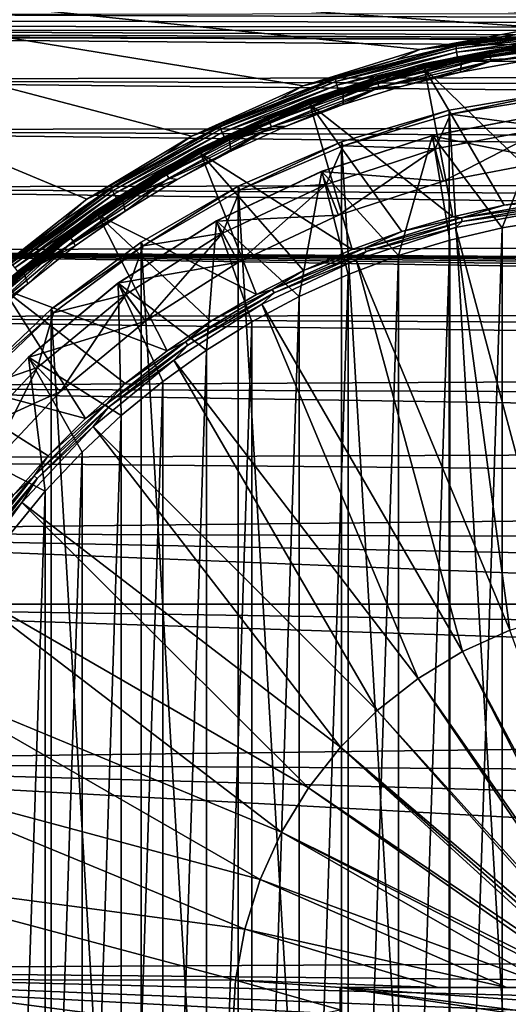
# Model space of a CAD drawing. Header units: metres. Extents: x -139 to 106, y -189 to 40.
# Tile 203 of 256: x 9 to 18, y 0 to 18. Entities that reach past the tile are written whole.
import ezdxf

# ---------------------------------------------------------------- set-up
doc = ezdxf.new("R2010")
doc.units = ezdxf.units.M
doc.layers.add('solid_153_ABGANG1_SW0003', color=7, linetype='CONTINUOUS')

msp = doc.modelspace()

# ---------------------------------------------------------------- linework, layer by layer
at = {"layer": 'solid_153_ABGANG1_SW0003'}
for points in [[(21.000448, 18.313345, 130.062897), (21.000391, 19.5, 130.062897), (-0.000031, 19.500002, 130.062897)], [(18.793018, 18.179819, 130.062897), (21.000448, 18.313345, 130.062897), (-0.000031, 19.500002, 130.062897)], [(16.617777, 17.781193, 130.062897), (18.793018, 18.179819, 130.062897), (-0.000031, 19.500002, 130.062897)], [(14.506446, 17.123274, 130.062897), (16.617777, 17.781193, 130.062897), (-0.000031, 19.500002, 130.062897)], [(12.489812, 16.215662, 130.062897), (14.506446, 17.123274, 130.062897), (-0.000031, 19.500002, 130.062897)], [(10.597282, 15.071587, 130.062897), (12.489812, 16.215662, 130.062897), (-0.000031, 19.500002, 130.062897)], [(8.856454, 13.707735, 130.062897), (10.597282, 15.071587, 130.062897), (-0.000031, 19.500002, 130.062897)], [(3.820827, 18.30555, 58.332531), (4.595851, 18.42354, 58.544991), (76.5, 18.143282, 58.058739)], [(4.595851, 18.42354, 58.544991), (76.5, 18.471125, 58.634258), (76.5, 18.143282, 58.058739)], [(2.276162, 18.127207, 58.032665), (3.047082, 18.206055, 58.162315), (76.5, 18.143282, 58.058739)], [(3.047082, 18.206055, 58.162315), (3.820827, 18.30555, 58.332531), (76.5, 18.143282, 58.058739)], [(0.750219, 18.036745, 57.889164), (76.5, 17.777195, 57.504963), (0, 18.025799, 57.872158)], [(0, 18.025799, 57.872158), (76.5, 17.777195, 57.504963), (76.5, 17.374147, 56.975445)], [(0, 17.239624, 56.8139), (0, 18.025799, 57.872158), (76.5, 17.374147, 56.975445)], [(0.750219, 18.036745, 57.889164), (1.509753, 18.070551, 57.942162), (76.5, 17.777195, 57.504963)], [(1.509753, 18.070551, 57.942162), (2.276162, 18.127207, 58.032665), (76.5, 17.777195, 57.504963)], [(2.276162, 18.127207, 58.032665), (76.5, 18.143282, 58.058739), (76.5, 17.777195, 57.504963)], [(18.399281, 18.058805, 133.968124), (18.793018, 18.179819, 130.062897), (16.617777, 17.781193, 130.062897)], [(18.399281, 18.058805, 133.968124), (16.617777, 17.781193, 130.062897), (17.283997, 17.862658, 133.968124)], [(17.273119, 17.844179, 134.059311), (19.510197, 18.168293, 134.059311), (17.283997, 17.862658, 133.968124)], [(19.504171, 18.124523, 134.141617), (19.510197, 18.168293, 134.059311), (17.273119, 17.844179, 134.059311)], [(19.504171, 18.124523, 134.141617), (17.273119, 17.844179, 134.059311), (17.27334, 17.800163, 134.141617)], [(19.504171, 18.124523, 134.141617), (17.27334, 17.800163, 134.141617), (19.504581, 18.058086, 134.206772)], [(17.27334, 17.800163, 134.141617), (17.282379, 17.734375, 134.206772), (19.504581, 18.058086, 134.206772)], [(19.504581, 18.058086, 134.206772), (17.282379, 17.734375, 134.206772), (19.508823, 17.975149, 134.248535)], [(19.510197, 18.168293, 134.059311), (18.399281, 18.058805, 133.968124), (17.283997, 17.862658, 133.968124)], [(19.951782, 18.00489, 134.470459), (17.868631, 17.761406, 134.470459), (18.824753, 17.918394, 134.562897)], [(17.876028, 17.719465, 134.386703), (17.868631, 17.761406, 134.470459), (19.951782, 18.00489, 134.470459)], [(19.954258, 17.962376, 134.386703), (17.876028, 17.719465, 134.386703), (19.951782, 18.00489, 134.470459)], [(15.093354, 17.245693, 134.059311), (17.273119, 17.844179, 134.059311), (15.100621, 17.264952, 133.968124)], [(17.27334, 17.800163, 134.141617), (17.273119, 17.844179, 134.059311), (15.093354, 17.245693, 134.059311)], [(17.273119, 17.844179, 134.059311), (16.183031, 17.5977, 133.968124), (15.100621, 17.264952, 133.968124)], [(17.283997, 17.862658, 133.968124), (16.617777, 17.781193, 130.062897), (16.183031, 17.5977, 133.968124)], [(17.273119, 17.844179, 134.059311), (17.283997, 17.862658, 133.968124), (16.183031, 17.5977, 133.968124)], [(17.868631, 17.761406, 134.470459), (16.680792, 17.525497, 134.562897), (18.824753, 17.918394, 134.562897)], [(18.824753, 17.918394, 136.138626), (18.824753, 17.918394, 134.562897), (16.680792, 17.525497, 134.562897)], [(16.680792, 17.525497, 136.138626), (18.824753, 17.918394, 136.138626), (16.680792, 17.525497, 134.562897)], [(18.825993, 17.908247, 136.216278), (18.824753, 17.918394, 136.138626), (16.680792, 17.525497, 136.138626)], [(16.683247, 17.515575, 136.216278), (18.825993, 17.908247, 136.216278), (16.680792, 17.525497, 136.138626)], [(18.829609, 17.878456, 136.288696), (18.825993, 17.908247, 136.216278), (16.683247, 17.515575, 136.216278)], [(18.829609, 17.878456, 136.288696), (16.683247, 17.515575, 136.216278), (16.690428, 17.486437, 136.288696)], [(18.829609, 17.878456, 136.288696), (16.690428, 17.486437, 136.288696), (18.835352, 17.831167, 136.350754)], [(16.690428, 17.486437, 136.288696), (16.701828, 17.440186, 136.350754), (18.835352, 17.831167, 136.350754)], [(19.091028, 15.114487, 139.078278), (18.835352, 17.831167, 136.350754), (16.701828, 17.440186, 136.350754)], [(17.282379, 17.734375, 134.206772), (17.29706, 17.652645, 134.248535), (19.508823, 17.975149, 134.248535)], [(19.508823, 17.975149, 134.248535), (17.29706, 17.652645, 134.248535), (17.372078, 17.574583, 134.262894)], [(19.508823, 17.975149, 134.248535), (17.372078, 17.574583, 134.262894), (19.569757, 17.8881, 134.262894)], [(19.526789, 17.688719, 134.262894), (19.569757, 17.8881, 134.262894), (17.372078, 17.574583, 134.262894)], [(17.887558, 17.65407, 134.320236), (17.876028, 17.719465, 134.386703), (19.954258, 17.962376, 134.386703)], [(19.958118, 17.896084, 134.320236), (17.887558, 17.65407, 134.320236), (19.954258, 17.962376, 134.386703)], [(19.958118, 17.896084, 134.320236), (17.902094, 17.571634, 134.277573), (17.887558, 17.65407, 134.320236)], [(19.958118, 17.896084, 134.320236), (19.962986, 17.812517, 134.277573), (17.902094, 17.571634, 134.277573)], [(16.183031, 17.5977, 133.968124), (16.617777, 17.781193, 130.062897), (14.506446, 17.123274, 130.062897)], [(17.27334, 17.800163, 134.141617), (15.093354, 17.245693, 134.059311), (15.099775, 17.202303, 134.141617)], [(17.27334, 17.800163, 134.141617), (15.099775, 17.202303, 134.141617), (17.282379, 17.734375, 134.206772)], [(15.099775, 17.202303, 134.141617), (15.117283, 17.138275, 134.206772), (17.282379, 17.734375, 134.206772)], [(17.282379, 17.734375, 134.206772), (15.117283, 17.138275, 134.206772), (17.29706, 17.652645, 134.248535)], [(15.117283, 17.138275, 134.206772), (15.142167, 17.059059, 134.248535), (17.29706, 17.652645, 134.248535)], [(17.29706, 17.652645, 134.248535), (15.142167, 17.059059, 134.248535), (15.229892, 16.992109, 134.262894)], [(17.29706, 17.652645, 134.248535), (15.229892, 16.992109, 134.262894), (17.372078, 17.574583, 134.262894)], [(17.868631, 17.761406, 134.470459), (15.827835, 17.277727, 134.470459), (16.680792, 17.525497, 134.562897)], [(15.84005, 17.236929, 134.386703), (15.827835, 17.277727, 134.470459), (17.868631, 17.761406, 134.470459)], [(17.876028, 17.719465, 134.386703), (15.84005, 17.236929, 134.386703), (17.868631, 17.761406, 134.470459)], [(15.859095, 17.173315, 134.320236), (15.84005, 17.236929, 134.386703), (17.876028, 17.719465, 134.386703)], [(17.887558, 17.65407, 134.320236), (15.859095, 17.173315, 134.320236), (17.876028, 17.719465, 134.386703)], [(17.887558, 17.65407, 134.320236), (15.883101, 17.093124, 134.277573), (15.859095, 17.173315, 134.320236)], [(17.887558, 17.65407, 134.320236), (17.902094, 17.571634, 134.277573), (15.883101, 17.093124, 134.277573)], [(18.433834, 17.563456, 134.262894), (19.526789, 17.688719, 134.262894), (17.372078, 17.574583, 134.262894)], [(17.902094, 17.571634, 134.277573), (19.962986, 17.812517, 134.277573), (18.433834, 17.563456, 134.262894)], [(16.183031, 17.5977, 133.968124), (14.506446, 17.123274, 130.062897), (15.100621, 17.264952, 133.968124)], [(15.827835, 17.277727, 134.470459), (14.599823, 16.877041, 134.562897), (16.680792, 17.525497, 134.562897)], [(16.680792, 17.525497, 136.138626), (16.680792, 17.525497, 134.562897), (14.599823, 16.877041, 134.562897)], [(14.599823, 16.877041, 136.138626), (16.680792, 17.525497, 136.138626), (14.599823, 16.877041, 134.562897)], [(16.683247, 17.515575, 136.216278), (16.680792, 17.525497, 136.138626), (14.599823, 16.877041, 136.138626)], [(14.603454, 16.867485, 136.216278), (16.683247, 17.515575, 136.216278), (14.599823, 16.877041, 136.138626)], [(16.690428, 17.486437, 136.288696), (16.683247, 17.515575, 136.216278), (14.603454, 16.867485, 136.216278)], [(16.690428, 17.486437, 136.288696), (14.603454, 16.867485, 136.216278), (14.614096, 16.839426, 136.288696)], [(16.690428, 17.486437, 136.288696), (14.614096, 16.839426, 136.288696), (16.701828, 17.440186, 136.350754)], [(17.350801, 17.370739, 134.262894), (17.372078, 17.574583, 134.262894), (15.229892, 16.992109, 134.262894)], [(15.883101, 17.093124, 134.277573), (17.902094, 17.571634, 134.277573), (16.281712, 17.111282, 134.262894)], [(17.902094, 17.571634, 134.277573), (17.350801, 17.370739, 134.262894), (16.281712, 17.111282, 134.262894)], [(17.350801, 17.370739, 134.262894), (18.433834, 17.563456, 134.262894), (17.372078, 17.574583, 134.262894)], [(17.902094, 17.571634, 134.277573), (18.433834, 17.563456, 134.262894), (17.350801, 17.370739, 134.262894)], [(0, 17.239624, 56.8139), (76.5, 17.374147, 56.975445), (76.5, 16.935753, 56.472801)], [(14.614096, 16.839426, 136.288696), (14.630987, 16.794886, 136.350754), (16.701828, 17.440186, 136.350754)], [(17.211737, 14.75599, 139.078278), (16.701828, 17.440186, 136.350754), (14.630987, 16.794886, 136.350754)], [(16.281712, 17.111282, 134.262894), (17.350801, 17.370739, 134.262894), (15.229892, 16.992109, 134.262894)], [(18.14575, 14.964767, 139.078278), (19.091028, 15.114487, 139.078278), (16.701828, 17.440186, 136.350754)], [(17.211737, 14.75599, 139.078278), (18.14575, 14.964767, 139.078278), (16.701828, 17.440186, 136.350754)], [(0, 17.239624, 56.8139), (76.5, 16.935753, 56.472801), (76.5, 16.463871, 55.999607)], [(0, 17.239624, 56.8139), (76.5, 16.463871, 55.999607), (0, 16.321072, 55.868256)], [(14.040939, 16.865698, 133.968124), (14.506446, 17.123274, 130.062897), (12.489812, 16.215662, 130.062897)], [(13.004416, 16.382038, 134.059311), (15.093354, 17.245693, 134.059311), (13.008067, 16.401476, 133.968124)], [(15.099775, 17.202303, 134.141617), (15.093354, 17.245693, 134.059311), (13.004416, 16.382038, 134.059311)], [(15.099775, 17.202303, 134.141617), (13.004416, 16.382038, 134.059311), (13.016876, 16.340126, 134.141617)], [(15.093354, 17.245693, 134.059311), (14.040939, 16.865698, 133.968124), (13.008067, 16.401476, 133.968124)], [(15.099775, 17.202303, 134.141617), (13.016876, 16.340126, 134.141617), (15.117283, 17.138275, 134.206772)], [(13.016876, 16.340126, 134.141617), (13.042549, 16.278942, 134.206772), (15.117283, 17.138275, 134.206772)], [(15.117283, 17.138275, 134.206772), (13.042549, 16.278942, 134.206772), (15.142167, 17.059059, 134.248535)], [(15.827835, 17.277727, 134.470459), (13.856989, 16.560398, 134.470459), (14.599823, 16.877041, 134.562897)], [(13.873857, 16.521294, 134.386703), (13.856989, 16.560398, 134.470459), (15.827835, 17.277727, 134.470459)], [(15.84005, 17.236929, 134.386703), (13.873857, 16.521294, 134.386703), (15.827835, 17.277727, 134.470459)], [(13.900158, 16.46032, 134.320236), (13.873857, 16.521294, 134.386703), (15.84005, 17.236929, 134.386703)], [(15.859095, 17.173315, 134.320236), (13.900158, 16.46032, 134.320236), (15.84005, 17.236929, 134.386703)], [(15.859095, 17.173315, 134.320236), (13.933312, 16.383459, 134.277573), (13.900158, 16.46032, 134.320236)], [(15.859095, 17.173315, 134.320236), (15.883101, 17.093124, 134.277573), (13.933312, 16.383459, 134.277573)], [(15.100621, 17.264952, 133.968124), (14.506446, 17.123274, 130.062897), (14.040939, 16.865698, 133.968124)], [(15.093354, 17.245693, 134.059311), (15.100621, 17.264952, 133.968124), (14.040939, 16.865698, 133.968124)], [(13.042549, 16.278942, 134.206772), (13.077237, 16.203508, 134.248535), (15.142167, 17.059059, 134.248535)], [(15.142167, 17.059059, 134.248535), (13.077237, 16.203508, 134.248535), (13.176013, 16.14959, 134.262894)], [(15.142167, 17.059059, 134.248535), (13.176013, 16.14959, 134.262894), (15.229892, 16.992109, 134.262894)], [(15.230828, 16.786125, 134.262894), (15.229892, 16.992109, 134.262894), (13.176013, 16.14959, 134.262894)], [(13.933312, 16.383459, 134.277573), (15.883101, 17.093124, 134.277573), (14.202028, 16.396461, 134.262894)], [(15.883101, 17.093124, 134.277573), (15.230828, 16.786125, 134.262894), (14.202028, 16.396461, 134.262894)], [(15.230828, 16.786125, 134.262894), (16.281712, 17.111282, 134.262894), (15.229892, 16.992109, 134.262894)], [(15.883101, 17.093124, 134.277573), (16.281712, 17.111282, 134.262894), (15.230828, 16.786125, 134.262894)], [(19.145967, 17.021004, 130.062897), (17.173552, 16.610111, 134.262894), (17.145151, 16.682037, 130.062897)], [(19.145966, -17.021004, 130.062897), (19.145967, 17.021004, 130.062897), (17.145151, 16.682037, 130.062897)], [(19.145967, 17.021004, 130.062897), (19.170223, 16.946718, 134.262894), (17.173552, 16.610111, 134.262894)], [(18.93235, 16.369879, 134.262894), (17.173552, 16.610111, 134.262894), (19.170223, 16.946718, 134.262894)], [(14.040939, 16.865698, 133.968124), (12.489812, 16.215662, 130.062897), (13.008067, 16.401476, 133.968124)], [(12.612188, 15.982478, 136.138626), (14.599823, 16.877041, 136.138626), (12.612189, 15.982478, 134.562897)], [(14.603454, 16.867485, 136.216278), (14.599823, 16.877041, 136.138626), (12.612188, 15.982478, 136.138626)], [(12.616944, 15.97343, 136.216278), (14.603454, 16.867485, 136.216278), (12.612188, 15.982478, 136.138626)], [(13.856989, 16.560398, 134.470459), (12.612189, 15.982478, 134.562897), (14.599823, 16.877041, 134.562897)], [(14.599823, 16.877041, 136.138626), (14.599823, 16.877041, 134.562897), (12.612189, 15.982478, 134.562897)], [(14.614096, 16.839426, 136.288696), (14.603454, 16.867485, 136.216278), (12.616944, 15.97343, 136.216278)], [(14.614096, 16.839426, 136.288696), (12.616944, 15.97343, 136.216278), (12.630891, 15.946857, 136.288696)], [(14.614096, 16.839426, 136.288696), (12.630891, 15.946857, 136.288696), (14.630987, 16.794886, 136.350754)], [(12.630891, 15.946857, 136.288696), (12.653028, 15.904678, 136.350754), (14.630987, 16.794886, 136.350754)], [(15.392197, 14.164784, 139.078278), (14.630987, 16.794886, 136.350754), (12.653028, 15.904678, 136.350754)], [(14.202028, 16.396461, 134.262894), (15.230828, 16.786125, 134.262894), (13.176013, 16.14959, 134.262894)], [(16.292677, 14.488977, 139.078278), (17.211737, 14.75599, 139.078278), (14.630987, 16.794886, 136.350754)], [(15.392197, 14.164784, 139.078278), (16.292677, 14.488977, 139.078278), (14.630987, 16.794886, 136.350754)], [(17.145151, 16.682037, 130.062897), (15.230911, 16.039122, 134.262894), (15.198498, 16.108727, 130.062897)], [(17.145147, -16.682037, 130.062897), (17.145151, 16.682037, 130.062897), (15.198498, 16.108727, 130.062897)], [(17.145151, 16.682037, 130.062897), (17.173552, 16.610111, 134.262894), (15.230911, 16.039122, 134.262894)], [(16.896915, 15.981583, 134.262894), (15.230911, 16.039122, 134.262894), (17.173552, 16.610111, 134.262894)], [(18.901409, 16.615852, 135.262329), (16.835466, 16.221809, 135.262344), (19.007597, 15.774617, 135.035141)], [(16.844402, 16.2241, 135.872696), (16.835466, 16.221809, 135.262344), (18.901409, 16.615852, 135.262329)], [(16.844402, 16.2241, 135.872696), (18.901409, 16.615852, 135.262329), (18.908533, 16.616751, 135.872757)], [(16.844402, 16.2241, 135.872696), (18.908533, 16.616751, 135.872757), (18.105549, 14.554302, 138.059265)], [(18.93235, 16.369879, 134.262894), (16.896915, 15.981583, 134.262894), (17.173552, 16.610111, 134.262894)], [(17.145147, -16.682037, 130.062897), (19.145966, -17.021004, 130.062897), (17.145151, 16.682037, 130.062897)], [(18.908533, 16.616751, 135.872757), (19.063408, 14.712447, 138.059265), (18.105549, 14.554302, 138.059265)], [(0, 16.321072, 55.868256), (76.5, 16.463871, 55.999607), (76.5, 15.960577, 55.558277)], [(13.856989, 16.560398, 134.470459), (11.982745, 15.619118, 134.470459), (12.612189, 15.982478, 134.562897)], [(12.00404, 15.582235, 134.386703), (11.982745, 15.619118, 134.470459), (13.856989, 16.560398, 134.470459)], [(13.873857, 16.521294, 134.386703), (12.00404, 15.582235, 134.386703), (13.856989, 16.560398, 134.470459)], [(12.037241, 15.524728, 134.320236), (12.00404, 15.582235, 134.386703), (13.873857, 16.521294, 134.386703)], [(13.008067, 16.401476, 133.968124), (12.489812, 16.215662, 130.062897), (12.005982, 15.874071, 133.968124)], [(13.004416, 16.382038, 134.059311), (13.008067, 16.401476, 133.968124), (12.005982, 15.874071, 133.968124)], [(13.900158, 16.46032, 134.320236), (12.037241, 15.524728, 134.320236), (13.873857, 16.521294, 134.386703)], [(13.900158, 16.46032, 134.320236), (12.079095, 15.452236, 134.277573), (12.037241, 15.524728, 134.320236)], [(13.900158, 16.46032, 134.320236), (13.933312, 16.383459, 134.277573), (12.079095, 15.452236, 134.277573)], [(0, 16.321072, 55.868256), (76.5, 15.960577, 55.558277), (76.5, 15.428001, 55.150982)], [(0, 16.321072, 55.868256), (76.5, 15.428001, 55.150982), (0, 15.286105, 55.051659)], [(11.038425, 15.266494, 134.059311), (13.004416, 16.382038, 134.059311), (11.038545, 15.285517, 133.968124)], [(13.016876, 16.340126, 134.141617), (13.004416, 16.382038, 134.059311), (11.038425, 15.266494, 134.059311)], [(13.016876, 16.340126, 134.141617), (11.038425, 15.266494, 134.059311), (11.056644, 15.226882, 134.141617)], [(13.004416, 16.382038, 134.059311), (12.005982, 15.874071, 133.968124), (11.038545, 15.285517, 133.968124)], [(13.016876, 16.340126, 134.141617), (11.056644, 15.226882, 134.141617), (13.042549, 16.278942, 134.206772)], [(11.056644, 15.226882, 134.141617), (11.090043, 15.169575, 134.206772), (13.042549, 16.278942, 134.206772)], [(13.042549, 16.278942, 134.206772), (11.090043, 15.169575, 134.206772), (13.077237, 16.203508, 134.248535)], [(12.079095, 15.452236, 134.277573), (13.933312, 16.383459, 134.277573), (12.226703, 15.429966, 134.262894)], [(13.933312, 16.383459, 134.277573), (13.199404, 15.943846, 134.262894), (12.226703, 15.429966, 134.262894)], [(13.199404, 15.943846, 134.262894), (14.202028, 16.396461, 134.262894), (13.176013, 16.14959, 134.262894)], [(13.933312, 16.383459, 134.277573), (14.202028, 16.396461, 134.262894), (13.199404, 15.943846, 134.262894)], [(16.835466, 16.221809, 135.262344), (14.835185, 15.571976, 135.262375), (17.046186, 15.400449, 135.035141)], [(14.843408, 15.575228, 135.872604), (14.835185, 15.571976, 135.262375), (16.835466, 16.221809, 135.262344)], [(14.843408, 15.575228, 135.872604), (16.835466, 16.221809, 135.262344), (16.844402, 16.2241, 135.872696)], [(14.843408, 15.575228, 135.872604), (16.844402, 16.2241, 135.872696), (16.230642, 14.051945, 138.059265)], [(16.844402, 16.2241, 135.872696), (17.159563, 14.33373, 138.059265), (16.230642, 14.051945, 138.059265)], [(16.835466, 16.221809, 135.262344), (17.046186, 15.400449, 135.035141), (19.007597, 15.774617, 135.035141)], [(16.844402, 16.2241, 135.872696), (18.105549, 14.554302, 138.059265), (17.159563, 14.33373, 138.059265)], [(17.046186, 15.400449, 134.8629), (16.896915, 15.981583, 134.262894), (18.93235, 16.369879, 134.262894)], [(19.007597, 15.774617, 134.8629), (17.046186, 15.400449, 134.8629), (18.93235, 16.369879, 134.262894)], [(12.005982, 15.874071, 133.968124), (12.489812, 16.215662, 130.062897), (10.597282, 15.071587, 130.062897)], [(11.090043, 15.169575, 134.206772), (11.133978, 15.09913, 134.248535), (13.077237, 16.203508, 134.248535)], [(13.077237, 16.203508, 134.248535), (11.133978, 15.09913, 134.248535), (11.2419, 15.059939, 134.262894)], [(13.077237, 16.203508, 134.248535), (11.2419, 15.059939, 134.262894), (13.176013, 16.14959, 134.262894)], [(13.199404, 15.943846, 134.262894), (13.176013, 16.14959, 134.262894), (11.2419, 15.059939, 134.262894)], [(15.198498, 16.108727, 130.062897), (13.369666, 15.24179, 134.262894), (13.333349, 15.309124, 130.062897)], [(15.198488, -16.108723, 130.062897), (15.198498, 16.108727, 130.062897), (13.333349, 15.309124, 130.062897)], [(15.198498, 16.108727, 130.062897), (15.230911, 16.039122, 134.262894), (13.369666, 15.24179, 134.262894)], [(15.198488, -16.108723, 130.062897), (17.145147, -16.682037, 130.062897), (15.198498, 16.108727, 130.062897)], [(12.005982, 15.874071, 133.968124), (10.597282, 15.071587, 130.062897), (11.038545, 15.285517, 133.968124)], [(11.982745, 15.619118, 134.470459), (10.746874, 14.854856, 134.562897), (12.612189, 15.982478, 134.562897)], [(12.612188, 15.982478, 136.138626), (12.612189, 15.982478, 134.562897), (10.746874, 14.854856, 134.562897)], [(10.746874, 14.854856, 136.138626), (12.612188, 15.982478, 136.138626), (10.746874, 14.854856, 134.562897)], [(12.616944, 15.97343, 136.216278), (12.612188, 15.982478, 136.138626), (10.746874, 14.854856, 136.138626)], [(10.752686, 14.846446, 136.216278), (12.616944, 15.97343, 136.216278), (10.746874, 14.854856, 136.138626)], [(12.630891, 15.946857, 136.288696), (12.616944, 15.97343, 136.216278), (10.752686, 14.846446, 136.216278)], [(12.630891, 15.946857, 136.288696), (10.752686, 14.846446, 136.216278), (10.769732, 14.821749, 136.288696)], [(12.630891, 15.946857, 136.288696), (10.769732, 14.821749, 136.288696), (12.653028, 15.904678, 136.350754)], [(10.769732, 14.821749, 136.288696), (10.796793, 14.782545, 136.350754), (12.653028, 15.904678, 136.350754)], [(13.661102, 13.35019, 139.078278), (12.653028, 15.904678, 136.350754), (10.796793, 14.782545, 136.350754)], [(12.226703, 15.429966, 134.262894), (13.199404, 15.943846, 134.262894), (11.2419, 15.059939, 134.262894)], [(14.513849, 13.784688, 139.078278), (15.392197, 14.164784, 139.078278), (12.653028, 15.904678, 136.350754)], [(13.661102, 13.35019, 139.078278), (14.513849, 13.784688, 139.078278), (12.653028, 15.904678, 136.350754)], [(14.926247, 15.341252, 134.262894), (13.369666, 15.24179, 134.262894), (15.230911, 16.039122, 134.262894)], [(16.896915, 15.981583, 134.262894), (14.926247, 15.341252, 134.262894), (15.230911, 16.039122, 134.262894)], [(15.147161, 14.783404, 134.8629), (14.926247, 15.341252, 134.262894), (16.896915, 15.981583, 134.262894)], [(17.046186, 15.400449, 134.8629), (15.147161, 14.783404, 134.8629), (16.896915, 15.981583, 134.262894)], [(17.046186, 15.400449, 135.035141), (17.046186, 15.400449, 134.8629), (19.007597, 15.774617, 134.8629)], [(19.007597, 15.774617, 135.035141), (17.046186, 15.400449, 135.035141), (19.007597, 15.774617, 134.8629)], [(11.982745, 15.619118, 134.470459), (10.230451, 14.466616, 134.470459), (10.746874, 14.854856, 134.562897)], [(10.255882, 14.432455, 134.386703), (10.230451, 14.466616, 134.470459), (11.982745, 15.619118, 134.470459)], [(12.00404, 15.582235, 134.386703), (10.255882, 14.432455, 134.386703), (11.982745, 15.619118, 134.470459)], [(10.295536, 14.37919, 134.320236), (10.255882, 14.432455, 134.386703), (12.00404, 15.582235, 134.386703)], [(12.037241, 15.524728, 134.320236), (10.295536, 14.37919, 134.320236), (12.00404, 15.582235, 134.386703)], [(12.037241, 15.524728, 134.320236), (10.345523, 14.312048, 134.277573), (10.295536, 14.37919, 134.320236)], [(12.037241, 15.524728, 134.320236), (12.079095, 15.452236, 134.277573), (10.345523, 14.312048, 134.277573)], [(14.835185, 15.571976, 135.262375), (12.932111, 14.6766, 135.262405), (15.147161, 14.783404, 135.035141)], [(12.939365, 14.680586, 135.872467), (12.932111, 14.6766, 135.262405), (14.835185, 15.571976, 135.262375)], [(12.939365, 14.680586, 135.872467), (14.835185, 15.571976, 135.262375), (14.843408, 15.575228, 135.872604)], [(12.939365, 14.680586, 135.872467), (14.843408, 15.575228, 135.872604), (14.437304, 13.309147, 138.059265)], [(14.843408, 15.575228, 135.872604), (15.321495, 13.709765, 138.059265), (14.437304, 13.309147, 138.059265)], [(14.835185, 15.571976, 135.262375), (15.147161, 14.783404, 135.035141), (17.046186, 15.400449, 135.035141)], [(14.843408, 15.575228, 135.872604), (16.230642, 14.051945, 138.059265), (15.321495, 13.709765, 138.059265)], [(0, 15.286105, 55.051659), (76.5, 15.428001, 55.150982), (76.5, 14.868325, 54.779663)], [(10.345523, 14.312048, 134.277573), (12.079095, 15.452236, 134.277573), (11.28771, 14.856825, 134.262894)], [(11.28771, 14.856825, 134.262894), (12.226703, 15.429966, 134.262894), (11.2419, 15.059939, 134.262894)], [(12.079095, 15.452236, 134.277573), (12.226703, 15.429966, 134.262894), (11.28771, 14.856825, 134.262894)], [(14.926247, 15.341252, 134.262894), (13.051413, 14.459003, 134.262894), (13.369666, 15.24179, 134.262894)], [(13.340468, 13.933224, 134.8629), (13.051413, 14.459003, 134.262894), (14.926247, 15.341252, 134.262894)], [(15.147161, 14.783404, 134.8629), (13.340468, 13.933224, 134.8629), (14.926247, 15.341252, 134.262894)], [(15.147161, 14.783404, 135.035141), (15.147161, 14.783404, 134.8629), (17.046186, 15.400449, 134.8629)], [(17.046186, 15.400449, 135.035141), (15.147161, 14.783404, 135.035141), (17.046186, 15.400449, 134.8629)], [(0, 15.286105, 55.051659), (76.5, 14.868325, 54.779663), (76.5, 14.283941, 54.446205)], [(0, 15.286105, 55.051659), (76.5, 14.283941, 54.446205), (0, 14.152713, 54.378304)], [(11.038425, 15.266494, 134.059311), (10.109483, 14.638082, 133.968124), (9.222374, 13.934258, 133.968124)], [(9.225611, 13.91621, 134.059311), (11.038425, 15.266494, 134.059311), (9.222374, 13.934258, 133.968124)], [(11.056644, 15.226882, 134.141617), (11.038425, 15.266494, 134.059311), (9.225611, 13.91621, 134.059311)], [(11.056644, 15.226882, 134.141617), (9.225611, 13.91621, 134.059311), (9.249202, 13.879675, 134.141617)], [(11.056644, 15.226882, 134.141617), (9.249202, 13.879675, 134.141617), (11.090043, 15.169575, 134.206772)], [(9.249202, 13.879675, 134.141617), (9.289755, 13.827211, 134.206772), (11.090043, 15.169575, 134.206772)], [(11.090043, 15.169575, 134.206772), (9.289755, 13.827211, 134.206772), (11.133978, 15.09913, 134.248535)], [(11.038545, 15.285517, 133.968124), (10.597282, 15.071587, 130.062897), (10.109483, 14.638082, 133.968124)], [(11.038425, 15.266494, 134.059311), (11.038545, 15.285517, 133.968124), (10.109483, 14.638082, 133.968124)], [(13.333349, 15.309124, 130.062897), (11.616061, 14.229345, 134.262894), (11.575906, 14.294464, 130.062897)], [(13.333338, -15.309118, 130.062897), (13.333349, 15.309124, 130.062897), (11.575906, 14.294464, 130.062897)], [(13.333349, 15.309124, 130.062897), (13.369666, 15.24179, 134.262894), (11.616061, 14.229345, 134.262894)], [(13.051413, 14.459003, 134.262894), (11.616061, 14.229345, 134.262894), (13.369666, 15.24179, 134.262894)], [(13.333338, -15.309118, 130.062897), (15.198488, -16.108723, 130.062897), (13.333349, 15.309124, 130.062897)], [(10.109483, 14.638082, 133.968124), (10.597282, 15.071587, 130.062897), (8.856454, 13.707735, 130.062897)], [(9.289755, 13.827211, 134.206772), (9.342233, 13.762884, 134.248535), (11.133978, 15.09913, 134.248535)], [(11.133978, 15.09913, 134.248535), (9.342233, 13.762884, 134.248535), (9.457134, 13.73983, 134.262894)], [(11.133978, 15.09913, 134.248535), (9.457134, 13.73983, 134.262894), (11.2419, 15.059939, 134.262894)], [(11.28771, 14.856825, 134.262894), (11.2419, 15.059939, 134.262894), (9.457134, 13.73983, 134.262894)], [(17.368877, 14.733861, 139.124588), (19.171326, 15.064172, 139.124588), (18.14575, 14.964767, 139.078278)], [(19.17972, 14.995046, 139.154526), (19.171326, 15.064172, 139.124588), (17.368877, 14.733861, 139.124588)], [(19.17972, 14.995046, 139.154526), (17.368877, 14.733861, 139.124588), (17.385542, 14.66625, 139.154526)], [(19.17972, 14.995046, 139.154526), (17.385542, 14.66625, 139.154526), (19.116646, 14.911824, 139.166046)], [(19.171326, 15.064172, 139.124588), (19.091028, 15.114487, 139.078278), (18.14575, 14.964767, 139.078278)], [(10.230451, 14.466616, 134.470459), (9.03108, 13.510616, 134.562897), (10.746874, 14.854856, 134.562897)], [(10.746874, 14.854856, 136.138626), (10.746874, 14.854856, 134.562897), (9.03108, 13.510616, 134.562897)], [(9.03108, 13.510616, 136.138626), (10.746874, 14.854856, 136.138626), (9.03108, 13.510616, 134.562897)], [(10.752686, 14.846446, 136.216278), (10.746874, 14.854856, 136.138626), (9.03108, 13.510616, 136.138626)], [(9.037862, 13.502968, 136.216278), (10.752686, 14.846446, 136.216278), (9.03108, 13.510616, 136.138626)], [(10.769732, 14.821749, 136.288696), (10.752686, 14.846446, 136.216278), (9.037862, 13.502968, 136.216278)], [(10.769732, 14.821749, 136.288696), (9.037862, 13.502968, 136.216278), (9.057762, 13.480505, 136.288696)], [(10.769732, 14.821749, 136.288696), (9.057762, 13.480505, 136.288696), (10.796793, 14.782545, 136.350754)], [(10.386048, 14.226629, 134.262894), (11.28771, 14.856825, 134.262894), (9.457134, 13.73983, 134.262894)], [(10.345523, 14.312048, 134.277573), (11.28771, 14.856825, 134.262894), (10.386048, 14.226629, 134.262894)], [(17.368877, 14.733861, 139.124588), (18.14575, 14.964767, 139.078278), (17.211737, 14.75599, 139.078278)], [(17.385542, 14.66625, 139.154526), (17.262554, 14.558137, 139.166046), (19.116646, 14.911824, 139.166046)], [(19.140097, 7.547739, 139.310242), (19.116646, 14.911824, 139.166046), (17.262554, 14.558137, 139.166046)], [(10.109483, 14.638082, 133.968124), (8.856454, 13.707735, 130.062897), (9.222374, 13.934258, 133.968124)], [(9.057762, 13.480505, 136.288696), (9.089351, 13.444849, 136.350754), (10.796793, 14.782545, 136.350754)], [(12.045753, 12.325057, 139.078278), (10.796793, 14.782545, 136.350754), (9.089351, 13.444849, 136.350754)], [(12.837319, 12.863006, 139.078278), (13.661102, 13.35019, 139.078278), (10.796793, 14.782545, 136.350754)], [(12.045753, 12.325057, 139.078278), (12.837319, 12.863006, 139.078278), (10.796793, 14.782545, 136.350754)], [(12.932111, 14.6766, 135.262405), (11.15624, 13.549797, 135.262436), (13.340468, 13.933224, 135.035141)], [(11.162469, 13.554319, 135.872314), (11.15624, 13.549797, 135.262436), (12.932111, 14.6766, 135.262405)], [(11.162469, 13.554319, 135.872314), (12.932111, 14.6766, 135.262405), (12.939365, 14.680586, 135.872467)], [(11.162469, 13.554319, 135.872314), (12.939365, 14.680586, 135.872467), (12.756227, 12.338602, 138.059265)], [(12.939365, 14.680586, 135.872467), (13.580639, 12.851249, 138.059265), (12.756227, 12.338602, 138.059265)], [(12.932111, 14.6766, 135.262405), (13.340468, 13.933224, 135.035141), (15.147161, 14.783404, 135.035141)], [(12.939365, 14.680586, 135.872467), (14.437304, 13.309147, 138.059265), (13.580639, 12.851249, 138.059265)], [(13.340468, 13.933224, 135.035141), (13.340468, 13.933224, 134.8629), (15.147161, 14.783404, 134.8629)], [(15.147161, 14.783404, 135.035141), (13.340468, 13.933224, 135.035141), (15.147161, 14.783404, 134.8629)], [(15.619384, 14.188697, 139.124588), (17.368877, 14.733861, 139.124588), (16.292677, 14.488977, 139.078278)], [(17.385542, 14.66625, 139.154526), (17.368877, 14.733861, 139.124588), (15.619384, 14.188697, 139.124588)], [(17.385542, 14.66625, 139.154526), (15.619384, 14.188697, 139.124588), (15.644077, 14.123588, 139.154526)], [(17.385542, 14.66625, 139.154526), (15.644077, 14.123588, 139.154526), (17.262554, 14.558137, 139.166046)], [(17.368877, 14.733861, 139.124588), (17.211737, 14.75599, 139.078278), (16.292677, 14.488977, 139.078278)], [(19.063408, 14.712447, 138.059265), (19.063396, -14.712446, 138.059265), (18.105541, -14.5543, 138.059265)], [(19.063408, 14.712447, 138.059265), (18.105541, -14.5543, 138.059265), (18.105549, 14.554302, 138.059265)], [(10.230451, 14.466616, 134.470459), (8.623802, 13.118478, 134.470459), (9.03108, 13.510616, 134.562897)], [(8.653028, 13.0875, 134.386703), (8.623802, 13.118478, 134.470459), (10.230451, 14.466616, 134.470459)], [(10.255882, 14.432455, 134.386703), (8.653028, 13.0875, 134.386703), (10.230451, 14.466616, 134.470459)], [(13.051413, 14.459003, 134.262894), (11.301943, 13.348744, 134.262894), (11.616061, 14.229345, 134.262894)], [(11.654596, 12.863322, 134.8629), (11.301943, 13.348744, 134.262894), (13.051413, 14.459003, 134.262894)], [(13.340468, 13.933224, 134.8629), (11.654596, 12.863322, 134.8629), (13.051413, 14.459003, 134.262894)], [(15.619384, 14.188697, 139.124588), (16.292677, 14.488977, 139.078278), (15.392197, 14.164784, 139.078278)], [(15.644077, 14.123588, 139.154526), (15.467409, 13.974859, 139.166046), (17.262554, 14.558137, 139.166046)], [(18.243881, 7.268467, 139.310242), (17.262554, 14.558137, 139.166046), (15.467409, 13.974859, 139.166046)], [(18.105549, 14.554302, 138.059265), (18.105541, -14.5543, 138.059265), (17.159546, -14.333725, 138.059265)], [(18.105549, 14.554302, 138.059265), (17.159546, -14.333725, 138.059265), (17.159563, 14.33373, 138.059265)], [(19.140097, 7.547739, 139.310242), (17.262554, 14.558137, 139.166046), (18.243881, 7.268467, 139.310242)], [(0, 14.152713, 54.378304), (76.5, 14.283941, 54.446205), (76.5, 13.677379, 54.152321)], [(8.698597, 13.0392, 134.320236), (8.653028, 13.0875, 134.386703), (10.255882, 14.432455, 134.386703)], [(10.295536, 14.37919, 134.320236), (8.698597, 13.0392, 134.320236), (10.255882, 14.432455, 134.386703)], [(10.295536, 14.37919, 134.320236), (8.756041, 12.978313, 134.277573), (8.698597, 13.0392, 134.320236)], [(10.295536, 14.37919, 134.320236), (10.345523, 14.312048, 134.277573), (8.756041, 12.978313, 134.277573)], [(8.756041, 12.978313, 134.277573), (10.345523, 14.312048, 134.277573), (9.525114, 13.541758, 134.262894)], [(10.345523, 14.312048, 134.277573), (10.386048, 14.226629, 134.262894), (9.525114, 13.541758, 134.262894)], [(11.575906, 14.294464, 130.062897), (11.616061, 14.229345, 134.262894), (9.950856, 13.078999, 130.062897)], [(11.575894, -14.294456, 130.062897), (11.575906, 14.294464, 130.062897), (9.950856, 13.078999, 130.062897)], [(11.575894, -14.294456, 130.062897), (13.333338, -15.309118, 130.062897), (11.575906, 14.294464, 130.062897)], [(17.159563, 14.33373, 138.059265), (17.159546, -14.333725, 138.059265), (16.230627, -14.051939, 138.059265)], [(17.159563, 14.33373, 138.059265), (16.230627, -14.051939, 138.059265), (16.230642, 14.051945, 138.059265)], [(0, 14.152713, 54.378304), (76.5, 13.677379, 54.152321), (75.307655, 13.656536, 54.143105)], [(0, 14.152713, 54.378304), (75.307655, 13.656536, 54.143105), (74.256691, 13.594991, 54.116222)], [(0, 14.152713, 54.378304), (74.256691, 13.594991, 54.116222), (73.330154, 13.49818, 54.074924)], [(0, 14.152713, 54.378304), (73.330154, 13.49818, 54.074924), (72.507408, 13.371523, 54.022697)], [(0, 14.152713, 54.378304), (72.507408, 13.371523, 54.022697), (71.766769, 13.21664, 53.961567)], [(0, 14.152713, 54.378304), (71.766769, 13.21664, 53.961567), (71.085411, 13.035649, 53.893864)], [(0, 14.152713, 54.378304), (71.085411, 13.035649, 53.893864), (0, 12.940593, 53.859894)], [(9.525114, 13.541758, 134.262894), (10.386048, 14.226629, 134.262894), (9.457134, 13.73983, 134.262894)], [(9.950856, 13.078999, 130.062897), (11.616061, 14.229345, 134.262894), (9.994929, 13.016125, 134.262894)], [(11.301943, 13.348744, 134.262894), (9.994929, 13.016125, 134.262894), (11.616061, 14.229345, 134.262894)], [(13.948359, 13.43663, 139.124588), (15.619384, 14.188697, 139.124588), (14.513849, 13.784688, 139.078278)], [(15.644077, 14.123588, 139.154526), (15.619384, 14.188697, 139.124588), (13.948359, 13.43663, 139.124588)], [(15.644077, 14.123588, 139.154526), (13.948359, 13.43663, 139.124588), (13.980721, 13.374972, 139.154526)], [(15.644077, 14.123588, 139.154526), (13.980721, 13.374972, 139.154526), (15.467409, 13.974859, 139.166046)], [(15.619384, 14.188697, 139.124588), (15.392197, 14.164784, 139.078278), (14.513849, 13.784688, 139.078278)], [(11.15624, 13.549797, 135.262436), (11.654596, 12.863322, 135.035141), (13.340468, 13.933224, 135.035141)], [(11.654596, 12.863322, 135.035141), (11.654596, 12.863322, 134.8629), (13.340468, 13.933224, 134.8629)], [(13.340468, 13.933224, 135.035141), (11.654596, 12.863322, 135.035141), (13.340468, 13.933224, 134.8629)], [(13.980721, 13.374972, 139.154526), (13.759524, 13.171189, 139.166046), (15.467409, 13.974859, 139.166046)], [(17.387863, 6.883204, 139.310242), (15.467409, 13.974859, 139.166046), (13.759524, 13.171189, 139.166046)], [(16.230642, 14.051945, 138.059265), (16.230627, -14.051939, 138.059265), (15.321473, -13.709756, 138.059265)], [(16.230642, 14.051945, 138.059265), (15.321473, -13.709756, 138.059265), (15.321495, 13.709765, 138.059265)], [(18.243881, 7.268467, 139.310242), (15.467409, 13.974859, 139.166046), (17.387863, 6.883204, 139.310242)], [(9.342233, 13.762884, 134.248535), (7.849003, 12.209445, 134.262894), (9.457134, 13.73983, 134.262894)], [(9.525114, 13.541758, 134.262894), (9.457134, 13.73983, 134.262894), (7.849003, 12.209445, 134.262894)], [(13.948359, 13.43663, 139.124588), (14.513849, 13.784688, 139.078278), (13.661102, 13.35019, 139.078278)], [(11.15624, 13.549797, 135.262436), (9.535573, 12.209329, 135.262482), (11.654596, 12.863322, 135.035141)], [(9.540694, 12.214134, 135.872116), (9.535573, 12.209329, 135.262482), (11.15624, 13.549797, 135.262436)], [(9.540694, 12.214134, 135.872116), (11.15624, 13.549797, 135.262436), (11.162469, 13.554319, 135.872314)], [(9.540694, 12.214134, 135.872116), (11.162469, 13.554319, 135.872314), (11.21619, 11.156908, 138.059265)], [(11.162469, 13.554319, 135.872314), (11.966749, 11.772869, 138.059265), (11.21619, 11.156908, 138.059265)], [(11.162469, 13.554319, 135.872314), (12.756227, 12.338602, 138.059265), (11.966749, 11.772869, 138.059265)], [(15.321495, 13.709765, 138.059265), (15.321473, -13.709756, 138.059265), (14.437282, -13.309135, 138.059265)], [(15.321495, 13.709765, 138.059265), (14.437282, -13.309135, 138.059265), (14.437304, 13.309147, 138.059265)], [(10.571625, 11.10555, 139.078278), (9.089351, 13.444849, 136.350754), (7.555598, 11.911097, 136.350754)], [(8.708315, 12.804919, 134.262894), (9.525114, 13.541758, 134.262894), (7.849003, 12.209445, 134.262894)], [(8.756041, 12.978313, 134.277573), (9.525114, 13.541758, 134.262894), (8.708315, 12.804919, 134.262894)], [(11.289527, 11.738466, 139.078278), (12.045753, 12.325057, 139.078278), (9.089351, 13.444849, 136.350754)], [(10.571625, 11.10555, 139.078278), (11.289527, 11.738466, 139.078278), (9.089351, 13.444849, 136.350754)], [(12.380171, 12.488626, 139.124588), (13.948359, 13.43663, 139.124588), (12.837319, 12.863006, 139.078278)], [(13.980721, 13.374972, 139.154526), (13.948359, 13.43663, 139.124588), (12.380171, 12.488626, 139.124588)], [(13.980721, 13.374972, 139.154526), (12.380171, 12.488626, 139.124588), (12.419727, 12.431319, 139.154526)], [(13.980721, 13.374972, 139.154526), (12.419727, 12.431319, 139.154526), (13.759524, 13.171189, 139.166046)], [(13.948359, 13.43663, 139.124588), (13.661102, 13.35019, 139.078278), (12.837319, 12.863006, 139.078278)], [(11.301943, 13.348744, 134.262894), (9.705408, 12.027971, 134.262894), (9.994929, 13.016125, 134.262894)], [(10.116127, 11.590581, 134.8629), (9.705408, 12.027971, 134.262894), (11.301943, 13.348744, 134.262894)], [(11.654596, 12.863322, 134.8629), (10.116127, 11.590581, 134.8629), (11.301943, 13.348744, 134.262894)], [(14.437304, 13.309147, 138.059265), (14.437282, -13.309135, 138.059265), (13.580619, -12.851237, 138.059265)], [(14.437304, 13.309147, 138.059265), (13.580619, -12.851237, 138.059265), (13.580639, 12.851249, 138.059265)], [(0, 12.940593, 53.859894), (71.085411, 13.035649, 53.893864), (69.831482, 12.585934, 53.742561)], [(9.950856, 13.078999, 130.062897), (9.994929, 13.016125, 134.262894), (8.481027, 11.679803, 130.062897)], [(9.950844, -13.078989, 130.062897), (9.950856, 13.078999, 130.062897), (8.481027, 11.679803, 130.062897)], [(8.481027, 11.679803, 130.062897), (9.994929, 13.016125, 134.262894), (8.529117, 11.619246, 134.262894)], [(9.705408, 12.027971, 134.262894), (8.529117, 11.619246, 134.262894), (9.994929, 13.016125, 134.262894)], [(9.950844, -13.078989, 130.062897), (11.575894, -14.294456, 130.062897), (9.950856, 13.078999, 130.062897)], [(12.419727, 12.431319, 139.154526), (12.165833, 12.159802, 139.166046), (13.759524, 13.171189, 139.166046)], [(16.584524, 6.397569, 139.310242), (13.759524, 13.171189, 139.166046), (12.165833, 12.159802, 139.166046)], [(17.387863, 6.883204, 139.310242), (13.759524, 13.171189, 139.166046), (16.584524, 6.397569, 139.310242)], [(0, 12.940593, 53.859894), (69.831482, 12.585934, 53.742561), (68.685493, 12.020639, 53.585209)], [(0, 12.940593, 53.859894), (68.685493, 12.020639, 53.585209), (0, 11.670812, 53.50544)], [(9.535573, 12.209329, 135.262482), (10.116127, 11.590581, 135.035141), (11.654596, 12.863322, 135.035141)], [(10.116127, 11.590581, 135.035141), (10.116127, 11.590581, 134.8629), (11.654596, 12.863322, 134.8629)], [(11.654596, 12.863322, 135.035141), (10.116127, 11.590581, 135.035141), (11.654596, 12.863322, 134.8629)], [(12.380171, 12.488626, 139.124588), (12.837319, 12.863006, 139.078278), (12.045753, 12.325057, 139.078278)], [(13.580639, 12.851249, 138.059265), (13.580619, -12.851237, 138.059265), (12.756201, -12.338585, 138.059265)], [(13.580639, 12.851249, 138.059265), (12.756201, -12.338585, 138.059265), (12.756227, 12.338602, 138.059265)], [(10.937684, 11.358511, 139.124588), (12.380171, 12.488626, 139.124588), (11.289527, 11.738466, 139.078278)], [(12.419727, 12.431319, 139.154526), (12.380171, 12.488626, 139.124588), (10.937684, 11.358511, 139.124588)], [(12.380171, 12.488626, 139.124588), (12.045753, 12.325057, 139.078278), (11.289527, 11.738466, 139.078278)], [(12.419727, 12.431319, 139.154526), (10.937684, 11.358511, 139.124588), (10.983861, 11.306389, 139.154526)], [(12.419727, 12.431319, 139.154526), (10.983861, 11.306389, 139.154526), (12.165833, 12.159802, 139.166046)], [(12.756227, 12.338602, 138.059265), (12.756201, -12.338585, 138.059265), (11.966733, -11.772857, 138.059265)], [(12.756227, 12.338602, 138.059265), (11.966733, -11.772857, 138.059265), (11.966749, 11.772869, 138.059265)], [(9.535573, 12.209329, 135.262482), (8.095667, 10.676336, 135.262527), (10.116127, 11.590581, 135.035141)], [(8.099728, 10.681242, 135.871902), (8.095667, 10.676336, 135.262527), (9.535573, 12.209329, 135.262482)], [(8.099728, 10.681242, 135.871902), (9.535573, 12.209329, 135.262482), (9.540694, 12.214134, 135.872116)], [(8.099728, 10.681242, 135.871902), (9.540694, 12.214134, 135.872116), (9.843574, 9.784297, 138.059265)], [(9.540694, 12.214134, 135.872116), (10.507421, 10.493073, 138.059265), (9.843574, 9.784297, 138.059265)], [(9.540694, 12.214134, 135.872116), (11.21619, 11.156908, 138.059265), (10.507421, 10.493073, 138.059265)], [(10.983861, 11.306389, 139.154526), (10.71147, 10.956648, 139.166046), (12.165833, 12.159802, 139.166046)], [(15.845579, 5.818643, 139.310242), (12.165833, 12.159802, 139.166046), (10.71147, 10.956648, 139.166046)], [(16.584524, 6.397569, 139.310242), (12.165833, 12.159802, 139.166046), (15.845579, 5.818643, 139.310242)], [(0, 11.670812, 53.50544), (68.685493, 12.020639, 53.585209), (67.689552, 11.375194, 53.448219)], [(9.705408, 12.027971, 134.262894), (8.286987, 10.517506, 134.262894), (8.529117, 11.619246, 134.262894)], [(8.749312, 10.135073, 134.8629), (8.286987, 10.517506, 134.262894), (9.705408, 12.027971, 134.262894)], [(10.116127, 11.590581, 134.8629), (8.749312, 10.135073, 134.8629), (9.705408, 12.027971, 134.262894)], [(9.89488, 10.428804, 139.078278), (10.571625, 11.10555, 139.078278), (7.555598, 11.911097, 136.350754)], [(9.261965, 9.710901, 139.078278), (9.89488, 10.428804, 139.078278), (7.555598, 11.911097, 136.350754)], [(11.966749, 11.772869, 138.059265), (11.966733, -11.772857, 138.059265), (11.216167, -11.156889, 138.059265)], [(11.966749, 11.772869, 138.059265), (11.216167, -11.156889, 138.059265), (11.21619, 11.156908, 138.059265)], [(0, 11.670812, 53.50544), (67.689552, 11.375194, 53.448219), (66.799194, 10.629258, 53.344261)], [(0, 11.670812, 53.50544), (66.799194, 10.629258, 53.344261), (0, 10.365438, 53.321098)], [(8.095667, 10.676336, 135.262527), (8.749312, 10.135073, 135.035141), (10.116127, 11.590581, 135.035141)], [(8.481016, -11.679791, 130.062897), (9.950844, -13.078989, 130.062897), (8.481027, 11.679803, 130.062897)], [(8.749312, 10.135073, 135.035141), (8.749312, 10.135073, 134.8629), (10.116127, 11.590581, 134.8629)], [(10.116127, 11.590581, 135.035141), (8.749312, 10.135073, 135.035141), (10.116127, 11.590581, 134.8629)], [(10.937684, 11.358511, 139.124588), (11.289527, 11.738466, 139.078278), (10.571625, 11.10555, 139.078278)], [(9.641936, 10.062763, 139.124588), (10.937684, 11.358511, 139.124588), (9.89488, 10.428804, 139.078278)], [(10.983861, 11.306389, 139.154526), (10.937684, 11.358511, 139.124588), (9.641936, 10.062763, 139.124588)], [(10.983861, 11.306389, 139.154526), (9.641936, 10.062763, 139.124588), (9.694058, 10.016586, 139.154526)], [(10.983861, 11.306389, 139.154526), (9.694058, 10.016586, 139.154526), (10.71147, 10.956648, 139.166046)], [(10.937684, 11.358511, 139.124588), (10.571625, 11.10555, 139.078278), (9.89488, 10.428804, 139.078278)], [(11.21619, 11.156908, 138.059265), (11.216167, -11.156889, 138.059265), (10.50741, -10.493062, 138.059265)], [(11.21619, 11.156908, 138.059265), (10.50741, -10.493062, 138.059265), (10.507421, 10.493073, 138.059265)], [(9.694058, 10.016586, 139.154526), (9.41937, 9.580701, 139.166046), (10.71147, 10.956648, 139.166046)], [(15.181805, 5.154868, 139.310242), (10.71147, 10.956648, 139.166046), (9.41937, 9.580701, 139.166046)], [(15.845579, 5.818643, 139.310242), (10.71147, 10.956648, 139.166046), (15.181805, 5.154868, 139.310242)], [(0, 10.365438, 53.321098), (66.799194, 10.629258, 53.344261), (65.974373, 9.763671, 53.294483)], [(8.099728, 10.681242, 135.871902), (9.843574, 9.784297, 138.059265), (9.22761, 9.033743, 138.059265)], [(0, 10.365438, 53.321098), (65.974373, 9.763671, 53.294483), (0, 9.047157, 53.310078)], [(9.641936, 10.062763, 139.124588), (9.89488, 10.428804, 139.078278), (9.261965, 9.710901, 139.078278)], [(10.507421, 10.493073, 138.059265), (10.50741, -10.493062, 138.059265), (9.843558, -9.784279, 138.059265)], [(10.507421, 10.493073, 138.059265), (9.843558, -9.784279, 138.059265), (9.843574, 9.784297, 138.059265)], [(8.511821, 8.620276, 139.124588), (9.641936, 10.062763, 139.124588), (8.675376, 8.954674, 139.078278)], [(9.694058, 10.016586, 139.154526), (9.641936, 10.062763, 139.124588), (8.511821, 8.620276, 139.124588)], [(9.694058, 10.016586, 139.154526), (8.511821, 8.620276, 139.124588), (8.569128, 8.58072, 139.154526)], [(9.694058, 10.016586, 139.154526), (8.569128, 8.58072, 139.154526), (9.41937, 9.580701, 139.166046)], [(9.641936, 10.062763, 139.124588), (9.261965, 9.710901, 139.078278), (8.675376, 8.954674, 139.078278)], [(0, 9.047157, 53.310078), (65.974373, 9.763671, 53.294483), (65.203659, 8.792858, 53.327995)], [(9.843574, 9.784297, 138.059265), (9.843558, -9.784279, 138.059265), (9.227601, -9.033732, 138.059265)], [(9.843574, 9.784297, 138.059265), (9.227601, -9.033732, 138.059265), (9.22761, 9.033743, 138.059265)], [(8.569128, 8.58072, 139.154526), (8.30991, 8.05366, 139.166046), (9.41937, 9.580701, 139.166046)], [(14.602879, 4.415923, 139.310242), (9.41937, 9.580701, 139.166046), (8.30991, 8.05366, 139.166046)], [(15.181805, 5.154868, 139.310242), (9.41937, 9.580701, 139.166046), (14.602879, 4.415923, 139.310242)], [(0, 9.047157, 53.310078), (65.203659, 8.792858, 53.327995), (64.477592, 7.738883, 53.472565)], [(32.2388, 7.738884, 53.472565), (0, 9.047157, 53.310078), (64.477592, 7.738883, 53.472565)], [(32.2388, 7.738884, 53.472565), (0, 7.738883, 53.472565), (0, 9.047157, 53.310078)], [(14.117243, 3.612584, 139.310242), (8.30991, 8.05366, 139.166046), (7.400587, 6.399609, 139.166046)], [(14.602879, 4.415923, 139.310242), (8.30991, 8.05366, 139.166046), (14.117243, 3.612584, 139.310242)], [(32.2388, 7.738884, 53.472565), (63.915901, 6.772514, 53.668137), (0, 7.738883, 53.472565)], [(0, 7.738883, 53.472565), (63.915901, 6.772514, 53.668137), (63.420444, 5.678515, 53.908245)], [(0, 4.881602, 54.092163), (0, 7.738883, 53.472565), (63.420444, 5.678515, 53.908245)], [(18.243881, 7.268467, 139.310242), (17.387863, 6.883204, 139.310242), (20.614252, 0.8, 139.362198)], [(17.387863, 6.883204, 139.310242), (16.584524, 6.397569, 139.310242), (20.49744, 0.8, 139.362122)], [(17.387863, 6.883204, 139.310242), (20.49744, 0.8, 139.362122), (20.614252, 0.8, 139.362198)], [(13.73198, 2.756566, 139.310242), (7.400587, 6.399609, 139.166046), (6.705742, 4.644631, 139.166046)], [(14.117243, 3.612584, 139.310242), (7.400587, 6.399609, 139.166046), (13.73198, 2.756566, 139.310242)], [(16.584524, 6.397569, 139.310242), (15.845579, 5.818643, 139.310242), (20.385561, 0.8, 139.362)], [(16.584524, 6.397569, 139.310242), (20.385561, 0.8, 139.362), (20.49744, 0.8, 139.362122)], [(15.845579, 5.818643, 139.310242), (15.181805, 5.154868, 139.310242), (20.276415, 0.8, 139.361877)], [(15.845579, 5.818643, 139.310242), (20.276415, 0.8, 139.361877), (20.385561, 0.8, 139.362)], [(0, 4.881602, 54.092163), (63.420444, 5.678515, 53.908245), (63.010632, 4.464677, 54.1908)], [(15.181805, 5.154868, 139.310242), (14.602879, 4.415923, 139.310242), (19.945551, 0.8, 139.361359)], [(15.181805, 5.154868, 139.310242), (20.113466, 0.8, 139.361649), (20.276415, 0.8, 139.361877)], [(15.181805, 5.154868, 139.310242), (19.945551, 0.8, 139.361359), (20.113466, 0.8, 139.361649)], [(0, 4.881602, 54.092163), (63.010632, 4.464677, 54.1908), (62.704098, 3.127518, 54.516438)], [(0, 4.881602, 54.092163), (62.704098, 3.127518, 54.516438), (62.49445, 1.464175, 54.937462)], [(0, 4.881602, 54.092163), (62.49445, 1.464175, 54.937462), (0, 1.126914, 55.024654)], [(13.452708, 1.86035, 139.310242), (6.705742, 4.644631, 139.166046), (6.236333, 2.816406, 139.166046)], [(13.73198, 2.756566, 139.310242), (6.705742, 4.644631, 139.166046), (13.452708, 1.86035, 139.310242)], [(14.602879, 4.415923, 139.310242), (14.117243, 3.612584, 139.310242), (19.765049, 0.8, 139.361008)], [(14.602879, 4.415923, 139.310242), (19.765049, 0.8, 139.361008), (19.945551, 0.8, 139.361359)], [(14.117243, 3.612584, 139.310242), (13.73198, 2.756566, 139.310242), (19.023746, 0.8, 139.358932)], [(14.117243, 3.612584, 139.310242), (19.561901, 0.8, 139.360535), (19.765049, 0.8, 139.361008)], [(14.117243, 3.612584, 139.310242), (19.023746, 0.8, 139.358932), (19.561901, 0.8, 139.360535)], [(13.2835, 0.937007, 139.310242), (6.236333, 2.816406, 139.166046), (5.999763, 0.943763, 139.166046)], [(13.452708, 1.86035, 139.310242), (6.236333, 2.816406, 139.166046), (13.2835, 0.937007, 139.310242)], [(13.73198, 2.756566, 139.310242), (13.452708, 1.86035, 139.310242), (18.190989, 0.8, 139.355453)], [(13.73198, 2.756566, 139.310242), (18.190989, 0.8, 139.355453), (19.023746, 0.8, 139.358932)], [(13.452708, 1.86035, 139.310242), (13.2835, 0.937007, 139.310242), (16.947435, 0.8, 139.348022)], [(13.452708, 1.86035, 139.310242), (16.947435, 0.8, 139.348022), (18.190989, 0.8, 139.355453)], [(0, 1.126914, 55.024654), (62.49445, 1.464175, 54.937462), (62.433132, 0.506713, 55.186337)], [(0, 1.126914, 55.024654), (62.433132, 0.506713, 55.186337), (62.41003, -0.456782, 55.440975)], [(0, 1.126914, 55.024654), (62.41003, -0.456782, 55.440975), (62.428127, -1.37248, 55.686562)], [(0, 1.126914, 55.024654), (62.428127, -1.37248, 55.686562), (62.483395, -2.198367, 55.910866)], [(0, 1.126914, 55.024654), (62.483395, -2.198367, 55.910866), (0, -2.633311, 56.030117)], [(13.226821, 0, 139.310242), (5.999763, 0.943763, 139.166046), (5.999763, -0.943763, 139.166046)], [(13.2835, 0.937007, 139.310242), (5.999763, 0.943763, 139.166046), (13.226821, 0, 139.310242)], [(13.2835, 0.937007, 139.310242), (13.226821, 0, 139.310242), (15.174781, 0.400425, 139.333191)], [(13.2835, 0.937007, 139.310242), (15.174781, 0.8, 139.332764), (16.947435, 0.8, 139.348022)], [(13.2835, 0.937007, 139.310242), (15.174781, 0.400425, 139.333191), (15.174781, 0.8, 139.332764)], [(26.67478, 0.8, 139.259262), (16.947435, 0.8, 139.348022), (15.174781, 0.8, 139.332764)], [(15.174781, 0.8, 139.259262), (15.174781, 0.8, 139.332764), (15.174781, 0.400425, 139.333191)], [(26.67478, 0.8, 139.259262), (15.174781, 0.8, 139.332764), (15.174781, 0.8, 139.259262)], [(15.174781, 0.8, 139.259262), (15.174781, 0.400425, 139.333191), (15.174781, 0, 139.333328)], [(15.174781, 0.8, 139.259262), (15.174781, 0, 139.333328), (15.174781, 0, 139.259262)], [(15.174781, 0.8, 139.259262), (15.174781, 0, 139.259262), (20.484781, 0, 139.259262)], [(21.36478, 0, 139.259262), (15.174781, 0.8, 139.259262), (20.484781, 0, 139.259262)], [(26.67478, 0, 139.259262), (26.67478, 0.8, 139.259262), (15.174781, 0.8, 139.259262)], [(21.36478, 0, 139.259262), (26.67478, 0, 139.259262), (15.174781, 0.8, 139.259262)], [(26.67478, 0.8, 139.259262), (18.190989, 0.8, 139.355453), (16.947435, 0.8, 139.348022)], [(26.67478, 0.8, 139.259262), (19.023746, 0.8, 139.358932), (18.190989, 0.8, 139.355453)]]:
    msp.add_3dface(points, dxfattribs=at)

doc.saveas('drawing.dxf')
